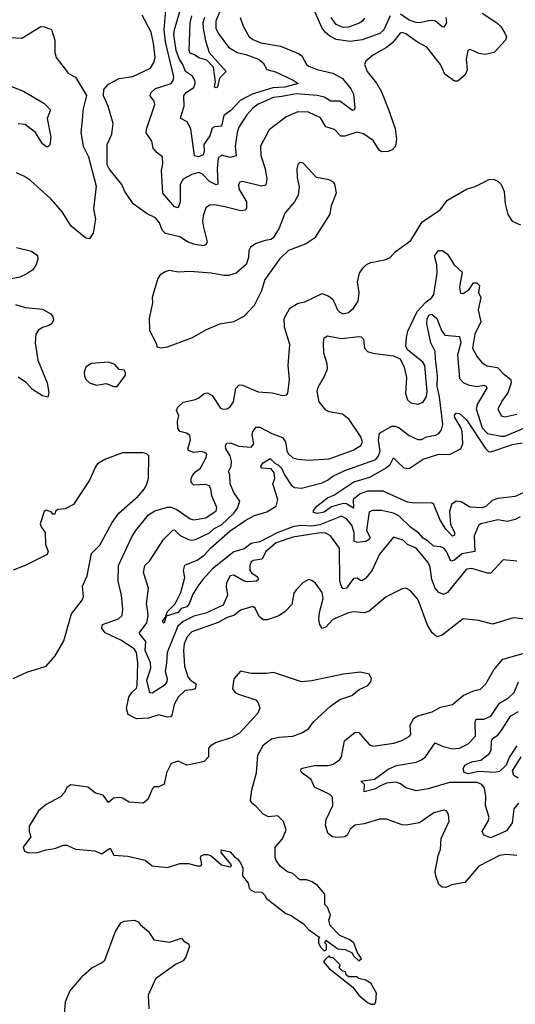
# Model space of a CAD drawing. Extents: x 1690054 to 1842981, y 782881 to 914114.
# Tile 207 of 256: x 1700063 to 1702916, y 859702 to 865363. Entities that reach past the tile are written whole.
import ezdxf

# ---------------------------------------------------------------- set-up
doc = ezdxf.new("R2010")
doc.units = 0

msp = doc.modelspace()

# ---------------------------------------------------------------- linework, layer by layer
at = {"layer": '0CON10XD'}
for points in [[(1701332.8, 865375), (1701349.2, 865325), (1701383.6, 865265), (1701405, 865248.7), (1701450.5, 865230.5), (1701565, 865211.4), (1701668.3, 865168.3), (1701686.5, 865155), (1701713.6, 865105), (1701727.1, 865095), (1701775, 865075.9), (1701864.8, 865054.8), (1701921.5, 865025), (1701969.7, 864965), (1701983.8, 864935), (1701991.4, 864855), (1701988.8, 864845), (1701978.6, 864841.4), (1701905, 864894.6), (1701855, 864894.6), (1701815, 864917.8), (1701777.2, 864927.2), (1701655, 864937.1), (1701571.9, 864921.9), (1701524.5, 864915.5), (1701435, 864877.6), (1701405.9, 864855), (1701371.2, 864815), (1701325.3, 864745), (1701314.8, 864715), (1701304.3, 864635), (1701309.6, 864580.4), (1701275, 864571.1), (1701225, 864584.6), (1701205, 864567.1), (1701200.2, 864505), (1701203.7, 864416.3), (1701195, 864412.5), (1701155, 864433), (1701115, 864474.2), (1701095, 864483.4), (1701055, 864473.1), (1701004.7, 864445), (1700987.5, 864415), (1700986.2, 864313.8), (1700975, 864281.4), (1700955, 864286.7), (1700886.9, 864365), (1700880.4, 864495), (1700887.8, 864535), (1700886, 864575), (1700855, 864596.7), (1700832, 864625), (1700823.8, 864665), (1700791.7, 864711.7), (1700794, 864734), (1700841.8, 864875), (1700837.1, 864895), (1700814.7, 864925), (1700818, 864942), (1700845, 864967.7), (1700935, 864996.7), (1700947, 865013), (1700949.7, 865035), (1700902.2, 865235), (1700894.3, 865305), (1700908.6, 865465)], [(1701216.5, 865415), (1701193.1, 865355), (1701192.9, 865315), (1701205.6, 865285.6), (1701265, 865203.9), (1701315, 865174.8), (1701365, 865163.3), (1701437.1, 865135), (1701464.2, 865115), (1701485.7, 865075.7), (1701535, 865062.9), (1701638.1, 865015), (1701666.7, 864995), (1701590, 864975), (1701519.4, 864970.6), (1701401.1, 864935), (1701332.3, 864897.7), (1701279.1, 864840.9), (1701237.5, 864812.5), (1701225, 864750.6), (1701185, 864747.7), (1701170.7, 864739.3), (1701156.9, 864695), (1701123.8, 864645), (1701125.8, 864604.2), (1701119.4, 864585), (1701093.4, 864573.4), (1701069.1, 864579.1), (1701048.3, 864735), (1701026.9, 864775), (1700991.4, 864795), (1700991.1, 864805), (1701010, 864865), (1701007.5, 864925), (1701022.2, 864945), (1701065, 864973.1), (1701072.4, 864995), (1701070.9, 865015), (1701058.3, 865038.3), (1701017.6, 865065), (1701002.5, 865105), (1700983.3, 865133.3), (1700964.6, 865185), (1700951, 865275), (1700954, 865305), (1700998.4, 865455)], [(1702195, 865384.6), (1702158.7, 865305), (1702136.4, 865283.6), (1702035, 865246.8), (1701965, 865237.4), (1701885, 865248.8), (1701848.6, 865268.6), (1701821.7, 865291.7), (1701803.8, 865315), (1701735, 865468.7)], [(1702725, 865400.4), (1702810, 865345), (1702833, 865323), (1702855.6, 865285), (1702864.3, 865265), (1702859.2, 865245), (1702795, 865174.2), (1702743, 865163), (1702705, 865169.2), (1702675, 865183.8), (1702655, 865191.2), (1702643.3, 865185), (1702633.3, 865136.7), (1702638.1, 865075), (1702627.5, 865045), (1702585, 865010), (1702565, 865010), (1702509.3, 865049.3), (1702485.9, 865105), (1702405.7, 865205), (1702353.5, 865233.5), (1702285, 865282.2), (1702265, 865288.9), (1702252.5, 865285), (1702209.4, 865230.6), (1702175, 865203.1), (1702100.2, 865159.8), (1702056.2, 865125), (1702048, 865105), (1702062.5, 865065), (1702117.2, 864997.2), (1702145, 864948.8), (1702185.9, 864845.9), (1702223.6, 864736.4), (1702231.5, 864675), (1702226.9, 864635), (1702207.5, 864615), (1702185, 864605.5), (1702145, 864602.5), (1702132, 864612), (1702097.8, 864667.8), (1702042.9, 864707.1), (1702003.4, 864716.6), (1701935, 864692.9), (1701912.3, 864692.3), (1701875, 864731.9), (1701826.2, 864746.2), (1701795, 864798.9), (1701725, 864830.8), (1701665, 864832.5), (1701598, 864805), (1701499.8, 864730.2), (1701450, 864635), (1701451.1, 864581.1), (1701475.7, 864505), (1701485.3, 864445), (1701479.3, 864410.7), (1701455, 864405.9), (1701345, 864432.5), (1701330.6, 864429.4), (1701322.2, 864415), (1701325, 864391.2), (1701368, 864315), (1701368.2, 864281.8), (1701362.4, 864267.6), (1701336.7, 864263.3), (1701245, 864287.5), (1701185, 864298.2), (1701155, 864297.1), (1701135, 864282), (1701119.2, 864235), (1701115.3, 864204.7), (1701120.7, 864169.3), (1701141.5, 864085), (1701135, 864069.2), (1701116.9, 864063.1), (1701065, 864071.3), (1701029.4, 864085), (1700984.7, 864114.7), (1700902.7, 864132.7), (1700883.3, 864153.3), (1700867.3, 864195), (1700845, 864224.4), (1700797.1, 864247.1), (1700716.7, 864305), (1700668, 864375), (1700652, 864415), (1700578.8, 864505), (1700567.7, 864527.7), (1700566.7, 864645), (1700593.1, 864705), (1700601.4, 864765), (1700573.1, 864865), (1700545.7, 864925), (1700548.3, 864961.7), (1700575, 864992), (1700635, 865024.4), (1700715, 865035.4), (1700815.5, 865085), (1700835, 865117.1), (1700843.2, 865145), (1700832.6, 865227.4), (1700820.2, 865290.2), (1700769.1, 865389.1)], [(1701127.4, 865375), (1701118.2, 865345), (1701119.4, 865315), (1701132, 865242), (1701153.5, 865173.5), (1701251.2, 865065), (1701212.9, 865027.1), (1701202, 864975), (1701195, 864970.6), (1701184.4, 864975), (1701190, 865005), (1701179.5, 865089.5), (1701140.3, 865130.2), (1701095, 865143.8), (1701069.7, 865160.3), (1701045, 865169.6), (1701038, 865185), (1701044.8, 865344.8), (1701053.3, 865385)], [(1702048, 865372), (1702037.1, 865355), (1702017.8, 865342.2), (1701955, 865319.2), (1701925, 865317.9), (1701884.5, 865335), (1701855.3, 865375)], [(1702515.8, 865375), (1702520, 865345), (1702505, 865320), (1702495, 865321.4), (1702455.3, 865355.3), (1702425, 865358.3), (1702365, 865345.6), (1702345, 865346.8), (1702305, 865359.3), (1702255, 865394.8)], [(1700005, 865260), (1700075, 865256.5), (1700185, 865322.9), (1700205, 865322.5), (1700245.9, 865305.9), (1700265.6, 865245), (1700266, 865175), (1700274, 865145), (1700345, 865052.5), (1700385, 865032.5), (1700447.3, 864927.3), (1700427, 864843), (1700424.4, 864805), (1700415.8, 864714.2), (1700428.5, 864635), (1700458.6, 864575), (1700502.9, 864405), (1700487.3, 864275), (1700500.5, 864215), (1700485.7, 864135), (1700465, 864102), (1700445, 864107.5), (1700359.2, 864175), (1700308.4, 864258.4), (1700245, 864331.4), (1700125, 864438), (1700091.2, 864461.2), (1700045, 864482)], [(1699946.2, 865006.2), (1700085, 864951.2), (1700202.1, 864882.1), (1700240.5, 864845), (1700222.4, 864795), (1700242.5, 864687.5), (1700237, 864643), (1700225, 864631.2), (1700215, 864632), (1700195, 864649.2), (1700153.8, 864715), (1700095, 864760), (1700055, 864764.5)], [(1700875, 863476.2), (1700915, 863482.5), (1701057.5, 863535), (1701135, 863580), (1701215, 863614), (1701295, 863628), (1701355, 863658), (1701415, 863721.2), (1701457.5, 863805), (1701474.1, 863865.9), (1701565, 863992.5), (1701611.7, 864038.3), (1701707.5, 864075), (1701765, 864113.3), (1701850, 864245), (1701857.5, 864295), (1701887, 864367), (1701877, 864417), (1701869.3, 864429.3), (1701845, 864442.5), (1701772.5, 864455), (1701695, 864537.5), (1701675, 864542.5), (1701665, 864530), (1701658.8, 864505), (1701660, 864455), (1701672.3, 864402.3), (1701665.6, 864354.4), (1701645.8, 864315), (1701589.7, 864250.3), (1701556.8, 864163.2), (1701522.3, 864107.7), (1701511.2, 864098.8), (1701475.8, 864094.2), (1701424.2, 864075.8), (1701392.5, 864055), (1701382.5, 864035), (1701380, 863995), (1701366.2, 863955), (1701310, 863905), (1701265, 863891.4), (1701238.3, 863891.7), (1701165.6, 863905.6), (1701044.2, 863915.8), (1700975, 863910.6), (1700925, 863920), (1700905, 863915.8), (1700872, 863895), (1700858, 863875), (1700826, 863765), (1700827.5, 863735), (1700809.2, 863645), (1700810, 863575), (1700847.7, 863507.7), (1700855, 863482.5), (1700875, 863476.2)], [(1701110.6, 862880.6), (1701065, 862875.2), (1701035.6, 862885.6), (1701032, 862895), (1701046.8, 862946.8), (1701042, 862972), (1701024.3, 862985), (1700985, 862995.4), (1700973.1, 863015), (1700971.2, 863055), (1700979.4, 863085), (1700965.6, 863115), (1700974.5, 863135), (1701005, 863163.5), (1701075, 863179.5), (1701095, 863188.1), (1701125, 863214.3), (1701145, 863218.1), (1701171.7, 863201.7), (1701219.7, 863129.7), (1701235, 863122.9), (1701256.1, 863126.1), (1701275, 863137.1), (1701293.5, 863165), (1701307.8, 863242.2), (1701326.7, 863263.3), (1701345, 863260.9), (1701435, 863223.1), (1701517.3, 863217.3), (1701577, 863203), (1701600, 863205), (1701607.5, 863215), (1701615.8, 863295), (1701608.6, 863375), (1701618.6, 863495), (1701586.7, 863595), (1701585.6, 863644.4), (1701618.1, 863705), (1701666.6, 863733.4), (1701705, 863741.4), (1701805, 863788.2), (1701838, 863775), (1701866.2, 863755), (1701892.5, 863695), (1701905, 863681.2), (1701925, 863672.5), (1701955, 863678.8), (1701983.8, 863705), (1702012, 863745), (1702018, 863795), (1702008, 863855), (1702020, 863905), (1702038, 863935), (1702058.8, 863955), (1702085, 863967.1), (1702165, 863982), (1702195, 863996.2), (1702225, 864028), (1702315, 864093.1), (1702379.8, 864200.2), (1702482, 864268), (1702525, 864325.6), (1702635, 864389.2), (1702685.5, 864404.5), (1702770, 864445), (1702795, 864444), (1702815, 864434), (1702834.4, 864414.4), (1702852.5, 864375), (1702858, 864305), (1702872.7, 864242.7), (1702897.5, 864205), (1702945, 864182.5)], [(1700045, 864053.1), (1700131.7, 864031.7), (1700165, 864006.7), (1700167.1, 863985), (1700158.6, 863955), (1700138.8, 863925), (1700105, 863900.8), (1700065, 863882.5), (1699995, 863868.8)], [(1702925, 862250), (1702845, 862257.5), (1702775, 862181.5), (1702755, 862180.4), (1702665, 862207.7), (1702635, 862203.1), (1702525, 862070), (1702502.7, 862057.3), (1702475, 862068.5), (1702455.3, 862095), (1702434.7, 862145), (1702425.7, 862215.7), (1702415, 862242.2), (1702345, 862324.7), (1702295.9, 862345.9), (1702269.6, 862369.6), (1702215, 862386.7), (1702135, 862290), (1702091.6, 862198.4), (1702055, 862151.5), (1702035, 862137.3), (1702025, 862137.8), (1702005, 862152.2), (1701985, 862150), (1701945, 862094.6), (1701925, 862091.1), (1701915, 862104.2), (1701906.6, 862135), (1701903.1, 862325), (1701851.4, 862395), (1701825, 862409.6), (1701795, 862411.7), (1701635, 862388), (1701539.6, 862355), (1701479.6, 862305), (1701458.1, 862261.9), (1701407.2, 862252.7), (1701394.7, 862245), (1701388.1, 862225), (1701388.9, 862195), (1701399.9, 862179.9), (1701430.9, 862160.9), (1701438.1, 862145), (1701426, 862135), (1701375, 862130.8), (1701355, 862134.8), (1701295, 862168.1), (1701275, 862165.6), (1701253.9, 862125), (1701251.6, 862101.6), (1701259.1, 862055), (1701234.2, 861995.8), (1701135, 861950), (1701065, 861933.6), (1701005, 861902.3), (1700974, 861876), (1700911.4, 861725), (1700909.3, 861665), (1700900, 861615), (1700912, 861575), (1700910.3, 861555), (1700895, 861535.4), (1700825, 861491.3), (1700813.1, 861493.1), (1700794.6, 861565), (1700817.5, 861635), (1700816.2, 861665), (1700785.5, 861735), (1700788.6, 861788.6), (1700750.8, 861835), (1700796, 861895), (1700803.2, 861935), (1700800.3, 861959.7), (1700792.5, 862005), (1700804.5, 862095), (1700775.5, 862185), (1700784.4, 862225), (1700810.3, 862249.7), (1700890.6, 862375), (1700945, 862427.5), (1700955, 862429.2), (1700987, 862397), (1701035, 862374.7), (1701055, 862369.7), (1701075, 862373.2), (1701155, 862413.2), (1701182.2, 862437.8), (1701225, 862459.4), (1701295, 862524.6), (1701317.6, 862555), (1701330, 862595), (1701295, 862644.4), (1701274.7, 862695), (1701272.7, 862745), (1701265.7, 862765), (1701280.5, 862795), (1701283.1, 862825), (1701274.6, 862855), (1701249.1, 862895), (1701248.2, 862915), (1701255, 862927.1), (1701275, 862930.4), (1701325, 862910), (1701396, 862905), (1701410.4, 862925), (1701402.3, 862975), (1701405.6, 862995), (1701425, 863020.6), (1701445, 863020), (1701515, 862983.4), (1701575, 862961.2), (1701594, 862935), (1701600.3, 862885), (1701609, 862869), (1701635, 862844.6), (1701666, 862836), (1701725, 862830.5), (1701845, 862837.6), (1701981.9, 862888.1), (1702027.5, 862915), (1702036.9, 862935), (1702027.6, 862965), (1701959.3, 863065), (1701921.9, 863095), (1701845, 863108.1), (1701825, 863117.1), (1701786.9, 863165), (1701774.5, 863225), (1701780.8, 863249.2), (1701817.7, 863312.3), (1701834.6, 863355), (1701833.8, 863385), (1701812.9, 863445), (1701811.1, 863505), (1701816.7, 863533.3), (1701835.7, 863544.3), (1701915, 863529.1), (1702017.8, 863542.2), (1702029.6, 863539.6), (1702042.9, 863525), (1702047.8, 863475), (1702066, 863455), (1702095, 863446.2), (1702215, 863430.9), (1702252.3, 863412.3), (1702275.2, 863365.2), (1702288.8, 863305), (1702283.4, 863213.4), (1702295, 863176.2), (1702315, 863160.6), (1702355, 863151.4), (1702386.3, 863163.7), (1702404, 863196), (1702408.1, 863225), (1702396, 863375), (1702383.9, 863393.9), (1702295.3, 863465.3), (1702286.4, 863485), (1702288.7, 863535), (1702297.4, 863572.6), (1702350.7, 863685), (1702401.2, 863738.8), (1702435.4, 863764.6), (1702447.3, 863782.7), (1702466, 863905), (1702465, 863952.5), (1702451.5, 864005), (1702474.7, 864035.3), (1702496.1, 864036.1), (1702525, 864013.8), (1702563.6, 863953.6), (1702610.3, 863910.3), (1702593.8, 863825), (1702600.2, 863790.2), (1702615, 863788.6), (1702649.4, 863810.6), (1702675, 863850.8), (1702695, 863849.2), (1702710, 863835), (1702704.3, 863795), (1702717.3, 863765), (1702702, 863695), (1702716.8, 863625), (1702681.9, 863555), (1702668.7, 863475), (1702695.6, 863425), (1702725, 863389.4), (1702753.4, 863373.4), (1702812.8, 863362.8), (1702845, 863328.5), (1702890.5, 863295), (1702891.1, 863275), (1702873.2, 863216.8), (1702841.2, 863175), (1702815.8, 863125), (1702834.2, 863085), (1702855, 863080), (1702924, 863095)], [(1700040, 863725), (1700095, 863708.2), (1700195, 863697.7), (1700241.9, 863671.9), (1700254.5, 863655), (1700257.5, 863635), (1700246.7, 863615), (1700227.4, 863602.6), (1700195, 863592.7), (1700169.4, 863575), (1700156.7, 863555), (1700153.1, 863505), (1700167.8, 863405), (1700221.8, 863275), (1700231.2, 863218.8), (1700225, 863193.3), (1700195, 863200.8), (1700137, 863237), (1700102.3, 863275), (1700055, 863306.9)], [(1702943.3, 862505), (1702915, 862488.6), (1702868.3, 862478.3), (1702815, 862488.1), (1702716.7, 862465), (1702704.3, 862455), (1702678.1, 862395), (1702683.3, 862305), (1702607.7, 862292.3), (1702565, 862255.9), (1702545, 862248.6), (1702520, 862305), (1702504.3, 862324.3), (1702485, 862332.8), (1702445, 862336.5), (1702415, 862364.8), (1702385, 862381.9), (1702361.1, 862411.1), (1702313.3, 862445), (1702245, 862509.7), (1702215.5, 862525.5), (1702145, 862541.6), (1702095, 862541.5), (1702075, 862532.9), (1702059.5, 862425), (1702080.5, 862385), (1702075, 862373.3), (1702055, 862362.3), (1702005, 862357.3), (1701987.5, 862365), (1701987.6, 862415), (1701975.8, 862455.8), (1701945, 862492.2), (1701915, 862508.1), (1701791.3, 862458.7), (1701745, 862450.3), (1701685.6, 862454.4), (1701641.8, 862448.2), (1701545, 862413.1), (1701445, 862360.7), (1701395, 862351.3), (1701355, 862320.8), (1701295, 862303.6), (1701173.9, 862206.1), (1701117.4, 862145), (1701089.2, 862105), (1701060, 862060), (1701038.1, 862005), (1701025, 861987.6), (1700992.7, 861977.3), (1700974.6, 861955), (1700906.4, 861933.6), (1700895, 861893.8), (1700884.7, 861905), (1700902.5, 861927.5), (1700915, 861959.5), (1700957.5, 862005), (1700991.2, 862068.8), (1701014.6, 862155), (1701005.5, 862195), (1701013.6, 862226.4), (1701085, 862256), (1701125.5, 862284.5), (1701163.3, 862326.7), (1701275.3, 862424.7), (1701365, 862485.8), (1701415, 862512.6), (1701485, 862533.7), (1701540.4, 862565), (1701549.8, 862605), (1701520, 862695), (1701532.2, 862725), (1701527.6, 862757.6), (1701510.6, 862780.6), (1701455, 862784.6), (1701450.8, 862795), (1701465.5, 862815), (1701505, 862839.4), (1701532.4, 862812.4), (1701552.4, 862802.4), (1701570.3, 862785), (1701586.5, 862746.5), (1701627.5, 862685), (1701645, 862672.9), (1701685, 862669.5), (1701805, 862700.3), (1701835.4, 862714.6), (1701865, 862738.1), (1701935, 862770.6), (1702113.8, 862835), (1702128.9, 862855), (1702137.1, 862882.9), (1702127.7, 862945), (1702135, 862984.6), (1702205, 863025.9), (1702225, 863025.8), (1702247, 863017), (1702305, 862972.3), (1702355, 862949.6), (1702375, 862949.6), (1702404.8, 862965.2), (1702455.6, 862974.4), (1702475, 862983.9), (1702491.5, 863005), (1702499.1, 863035), (1702480, 863195), (1702466.7, 863255), (1702467.6, 863315), (1702457.2, 863412.8), (1702454.8, 863454.8), (1702428.9, 863505), (1702406.9, 863615), (1702409, 863645), (1702420.9, 863665), (1702435, 863668.9), (1702465.1, 863645.1), (1702490.2, 863575), (1702509.5, 863549.5), (1702595, 863540.8), (1702602.6, 863505), (1702583.6, 863435), (1702595, 863300), (1702615, 863276.8), (1702645, 863263), (1702695, 863253.4), (1702735, 863261.2), (1702747.8, 863255), (1702752.5, 863245), (1702697.6, 863155), (1702690.9, 863125), (1702725, 863017.1), (1702755, 862983.9), (1702835, 862967.5), (1702855, 862969), (1702975, 863018.8)], [(1700625, 863253.3), (1700671.7, 863318.3), (1700672.5, 863335), (1700665, 863347.5), (1700635, 863352.5), (1700610.5, 863380.5), (1700575, 863394.3), (1700473.9, 863386.1), (1700443.3, 863365), (1700433.9, 863336.1), (1700436, 863315), (1700445, 863293.3), (1700464.5, 863274.5), (1700505, 863261.4), (1700560.7, 863270.7), (1700605, 863253.3), (1700625, 863253.3)], [(1702965, 862645.2), (1702915, 862622.1), (1702815, 862610.2), (1702781.7, 862598.3), (1702747.4, 862565), (1702725, 862557), (1702655, 862559.6), (1702605, 862591.4), (1702575, 862594.7), (1702548.7, 862575), (1702537.5, 862535), (1702542.6, 862462.6), (1702566.2, 862415), (1702565, 862398.8), (1702553.9, 862393.9), (1702515, 862433.3), (1702483.8, 862485), (1702447.1, 862575), (1702435.5, 862585), (1702335, 862582.6), (1702295, 862588), (1702155, 862651.9), (1702065, 862652.3), (1702023, 862637), (1701981.8, 862605), (1701985, 862554.3), (1701945, 862580), (1701925, 862581.7), (1701858.5, 862561.5), (1701815, 862532.2), (1701775, 862524.5), (1701755, 862530), (1701755, 862540), (1701773.8, 862565), (1701835, 862614), (1701870.8, 862629.2), (1701985.6, 862705), (1702078.2, 862731.8), (1702167.4, 862782.6), (1702194.8, 862805.2), (1702215, 862843.8), (1702243.3, 862815), (1702275, 862786.7), (1702305, 862781.5), (1702385, 862835.3), (1702475, 862864.7), (1702536.4, 862863.6), (1702602.2, 862895), (1702614.1, 862925), (1702609.7, 862995), (1702603.9, 863015), (1702567.4, 863075), (1702565, 863088.8), (1702575, 863101.1), (1702595, 863098.2), (1702635, 863062), (1702745, 862896.5), (1702761, 862881), (1702775, 862878.4), (1702900.5, 862919.5), (1702955, 862930.6)], [(1700025, 861574.3), (1700105, 861611.2), (1700215, 861646.2), (1700268, 861705), (1700317.7, 861792.3), (1700362.5, 861947.5), (1700423.8, 862025), (1700430, 862045), (1700425.8, 862105), (1700451.4, 862165), (1700477.3, 862292.7), (1700525, 862341.2), (1700595, 862471.2), (1700633.9, 862526.1), (1700745, 862623.8), (1700782, 862665), (1700795.7, 862695), (1700804, 862725), (1700807.5, 862855), (1700795, 862867.5), (1700775, 862872.5), (1700655, 862873.3), (1700553.3, 862835), (1700511.7, 862808.3), (1700500.8, 862795), (1700464.3, 862715.7), (1700372.5, 862575), (1700325, 862551.2), (1700283.9, 862546.1), (1700270, 862535), (1700265, 862520), (1700255, 862520), (1700245, 862532.5), (1700215, 862543.3), (1700204.3, 862535.7), (1700180.8, 862465), (1700186.7, 862446.7), (1700210, 862415), (1700211.9, 862345), (1700228, 862305), (1700221.2, 862288.8), (1700095, 862224.4), (1700025, 862198.6)], [(1702975, 861916.2), (1702905.9, 861924.1), (1702785, 861887.5), (1702705, 861907.5), (1702615, 861918.8), (1702495, 861824.2), (1702465, 861814.2), (1702437.1, 861837.1), (1702410.9, 861880.9), (1702362.5, 862012.5), (1702352.6, 862032.6), (1702311.3, 862081.3), (1702285, 862094.2), (1702265, 862090.8), (1702172.9, 862045), (1702075, 861961.8), (1702045, 861951.8), (1701985, 861958), (1701955, 861952.8), (1701865, 861913.5), (1701825, 861870.5), (1701805, 861863.3), (1701790, 861885), (1701785.9, 861915), (1701789.6, 861955), (1701810, 862035), (1701805, 862070), (1701765, 862123.8), (1701745, 862138.8), (1701725, 862143.3), (1701695, 862126.2), (1701654, 862085), (1701641.4, 862065), (1701629.3, 862000.7), (1701590.6, 861959.4), (1701555.6, 861934.4), (1701488.4, 861911.6), (1701465, 861912.3), (1701442, 861932), (1701419.5, 861979.5), (1701405, 861989.4), (1701335, 861967.5), (1701300.1, 861939.9), (1701256.7, 861925), (1701205, 861896.9), (1701055, 861843.1), (1701026.8, 861815), (1701009.7, 861775), (1701005.3, 861735), (1701012, 861645), (1701030.8, 861585), (1701046.1, 861566.1), (1701078.5, 861545), (1701073.8, 861516.2), (1701055, 861508.9), (1701015, 861506.7), (1700975, 861468.2), (1700951.6, 861425), (1700939.2, 861365), (1700932, 861355), (1700915, 861352.3), (1700865, 861365.4), (1700805, 861347.1), (1700735, 861342.1), (1700688.2, 861368.2), (1700678.5, 861401.5), (1700691.5, 861468.5), (1700706.7, 861493.3), (1700735, 861519.6), (1700740.2, 861535), (1700743.1, 861665), (1700735.5, 861725), (1700723, 861745), (1700645.7, 861795.7), (1700555, 861838.1), (1700536, 861865), (1700540, 861885), (1700631.7, 861918.3), (1700653.1, 861936.9), (1700656.9, 861973.1), (1700649.7, 862055), (1700629.6, 862135), (1700632.2, 862225), (1700706.5, 862385), (1700731.2, 862425), (1700805.7, 862515), (1700841.9, 862538.1), (1700915, 862559.8), (1700935, 862560.4), (1700967, 862547), (1701045, 862492.2), (1701065, 862487.5), (1701135, 862498.6), (1701195, 862538.9), (1701198.1, 862558.1), (1701168.4, 862625), (1701163.3, 862665), (1701153.4, 862683.4), (1701135, 862689.8), (1701065.9, 862685.9), (1701051, 862701), (1701050.5, 862725), (1701057.8, 862742.2), (1701075, 862763.8), (1701104.7, 862785), (1701137.3, 862845), (1701140, 862865), (1701135, 862872.5), (1701110.6, 862880.6)], [(1702925, 860556.7), (1702865, 860562.1), (1702825, 860556.9), (1702705, 860495.6), (1702625, 860401.4), (1702550.6, 860389.4), (1702515, 860372.9), (1702495, 860374.3), (1702475, 860390), (1702458.9, 860441.1), (1702455.4, 860465), (1702471.1, 860555), (1702484.3, 860594.3), (1702489.2, 860655), (1702535.8, 860754.2), (1702531.2, 860791.2), (1702521.7, 860811.7), (1702505, 860818), (1702446.8, 860803.2), (1702365, 860746), (1702285, 860731.9), (1702265, 860733.1), (1702175, 860765.6), (1702135, 860765.7), (1702045, 860738.6), (1701995, 860732.5), (1701965, 860709.5), (1701948.5, 860675), (1701935.2, 860664.8), (1701895, 860660.5), (1701864, 860665), (1701837.1, 860685), (1701822.5, 860732.5), (1701827.1, 860765), (1701865.6, 860845.6), (1701863.6, 860893.6), (1701847.6, 860907.6), (1701760.7, 860950.7), (1701740, 860995), (1701686.2, 861035), (1701681.2, 861045), (1701682.5, 861055), (1701690.5, 861059.5), (1701757.5, 861075), (1701836, 861074), (1701867.2, 861082.8), (1701903.2, 861106.8), (1701915.4, 861125), (1701932.7, 861217.3), (1701995, 861266.9), (1702015, 861264), (1702074.2, 861195), (1702095, 861186.7), (1702217.6, 861202.4), (1702262.4, 861217.6), (1702305, 861240.8), (1702315, 861253.8), (1702310.9, 861305), (1702330, 861345), (1702355, 861360.4), (1702436.6, 861383.4), (1702485, 861410), (1702555, 861426), (1702615, 861477.1), (1702675, 861504), (1702716.1, 861513.9), (1702746.7, 861545), (1702793.1, 861625), (1702844.3, 861685.7), (1702975, 861721.8)], [(1702015, 859952.5), (1702030, 859965), (1702008.3, 859998.3), (1701986.7, 860055), (1701960, 860075), (1701905, 860096.7), (1701850, 860155), (1701842.5, 860185), (1701852.5, 860215), (1701835, 860260), (1701820, 860275), (1701820, 860335), (1701776.7, 860385), (1701747.5, 860405), (1701715, 860418), (1701675, 860417.5), (1701635, 860453.3), (1701604.2, 860464.2), (1701564.1, 860494.1), (1701539.3, 860529.3), (1701533, 860547), (1701533.3, 860605), (1701575, 860653.3), (1701596.2, 860705), (1701582.5, 860752.5), (1701550, 860785), (1701495, 860780), (1701464.3, 860794.3), (1701425, 860838.8), (1701398.8, 860858.8), (1701392, 860875), (1701399.2, 860935), (1701427.2, 861032.8), (1701434.2, 861135), (1701465.9, 861194.1), (1701512, 861228), (1701555, 861238), (1701635, 861243.1), (1701687.3, 861262.7), (1701725, 861286.2), (1701755, 861326.7), (1701852.5, 861415), (1701905.9, 861454.1), (1701975, 861476.7), (1702017.7, 861512.3), (1702066.7, 861535), (1702083.8, 861555), (1702088.8, 861575), (1702075, 861600), (1702025, 861611.2), (1701925, 861599.2), (1701745, 861560.8), (1701685, 861556.7), (1701525, 861610), (1701483.9, 861603.9), (1701395, 861604), (1701333.6, 861616.4), (1701296.1, 861573.9), (1701288.8, 861515), (1701303.8, 861495), (1701322.5, 861485), (1701421.7, 861451.7), (1701436.2, 861435), (1701446.2, 861405), (1701434.2, 861375.8), (1701328.8, 861261.2), (1701285, 861236.2), (1701190, 861205), (1701160, 861185), (1701150, 861175), (1701150, 861125), (1701125, 861097.5), (1701058.3, 861081.7), (1701025, 861076.7), (1700975, 861100), (1700935, 861086.7), (1700907.7, 861032.3), (1700895, 860967.5), (1700865, 860952.5), (1700838.3, 860951.7), (1700827, 860943), (1700800, 860880), (1700775, 860858.8), (1700693.6, 860863.6), (1700655, 860886.7), (1700635, 860891.2), (1700603, 860887), (1700575, 860862.5), (1700543.6, 860903.6), (1700500, 860915), (1700455, 860950), (1700357, 860963), (1700335, 860947.5), (1700320.7, 860919.3), (1700297.5, 860895), (1700215, 860851.2), (1700171.2, 860815), (1700117.5, 860725), (1700117.5, 860695), (1700126.7, 860665), (1700082.5, 860605), (1700091.7, 860581.7), (1700115, 860573.3), (1700165, 860573.8), (1700215, 860590), (1700265, 860597.5), (1700315, 860616.7), (1700335, 860616.7), (1700383.9, 860593.9), (1700495, 860583.3), (1700535, 860567.5), (1700585, 860600), (1700605, 860560), (1700685, 860553.3), (1700785, 860530), (1700825, 860498.8), (1700915, 860488), (1700985, 860511.2), (1701035, 860511.2), (1701085, 860498.1), (1701105, 860498.8), (1701111.2, 860505), (1701103.3, 860545), (1701107.5, 860555), (1701125, 860563.3), (1701145, 860563.8), (1701165.8, 860555.8), (1701225, 860503.1), (1701275, 860492), (1701282.5, 860495), (1701278.3, 860508.3), (1701222.5, 860575), (1701225, 860590), (1701275, 860577.5), (1701298.8, 860548.8), (1701317.7, 860537.7), (1701333.3, 860515), (1701347.5, 860485), (1701345, 860440), (1701378.3, 860398.3), (1701385, 860370), (1701395, 860357.5), (1701415, 860347.5), (1701457, 860347), (1701475, 860330), (1701482.3, 860312.3), (1701595, 860224), (1701625, 860212), (1701696.7, 860165), (1701725, 860132.5), (1701790, 860085), (1701782.5, 860077.5), (1701782.5, 860055), (1701795, 860030), (1701815, 860010), (1701830, 860015), (1701830, 860045), (1701820, 860055), (1701825, 860070), (1701895, 860020), (1701937, 860017), (1701977, 859997), (1701985, 859980), (1702015, 859952.5)], [(1702935, 860857.5), (1702906.9, 860825), (1702897.9, 860745), (1702865, 860699.3), (1702775, 860658.5), (1702733.8, 860675), (1702725.7, 860695), (1702760.5, 860755), (1702765.4, 860775), (1702743.8, 860845), (1702746.6, 860896.6), (1702739.4, 860945), (1702722.5, 860965), (1702697, 860977), (1702537, 860977), (1702415, 860941), (1702345, 860928.8), (1702285, 860945.5), (1702255, 860970), (1702228.4, 860978.4), (1702175, 860972.4), (1702135.8, 860955.8), (1702105, 860938), (1702045, 860924), (1702047.1, 860965), (1702026.7, 860985), (1702105, 860995.5), (1702185, 861054.2), (1702231.2, 861075), (1702345, 861094.6), (1702375, 861107.9), (1702398.5, 861125), (1702454.6, 861205.4), (1702495, 861185.5), (1702555, 861169.6), (1702595, 861175.3), (1702645, 861198.5), (1702686.2, 861243.8), (1702684.2, 861325.8), (1702689.8, 861340.2), (1702735, 861340.3), (1702775, 861358.9), (1702825, 861432.2), (1702876.1, 861463.9), (1702908.6, 861495), (1702935, 861556.5)], [(1702925, 861188.4), (1702882.2, 861125), (1702864.1, 861075.9), (1702825, 861040.4), (1702795.4, 861034.6), (1702705, 861040.2), (1702645, 861026.9), (1702622.2, 861035), (1702615.3, 861055), (1702625, 861075.8), (1702665, 861096.1), (1702717.5, 861105), (1702766.9, 861143.1), (1702776.7, 861165), (1702777.9, 861212.1), (1702785, 861230.9), (1702815, 861250), (1702835, 861273.8), (1702890.4, 861359.6), (1702933.2, 861385)], [(1702932.7, 861002.7), (1702906.9, 861016.9), (1702898.8, 861045), (1702950.2, 861125)], [(1700320.8, 859645), (1700327.9, 859715), (1700352, 859778), (1700431.4, 859868.6), (1700479.3, 859910.7), (1700535, 859939.4), (1700552.9, 859955), (1700613.1, 860116.9), (1700645, 860170), (1700665, 860180), (1700725, 860185.5), (1700745, 860176), (1700759.5, 860159.5), (1700805, 860120), (1700835, 860072.5), (1700925, 860058.6), (1700995, 860082.5), (1701007, 860067), (1701035, 860050), (1701040, 860035), (1701020, 859975), (1701005, 859952.5), (1700959.3, 859930.7), (1700845, 859848), (1700802.7, 859755), (1700806.4, 859675)], [(1702085, 859702.9), (1702105, 859703.3), (1702112.5, 859715), (1702117.5, 859765), (1702085, 859822.5), (1702055, 859840), (1702015, 859850), (1702005, 859860), (1701955, 859860), (1701941.7, 859871.7), (1701938.3, 859888.3), (1701921.7, 859891.7), (1701901.7, 859911.7), (1701908.3, 859928.3), (1701868.3, 859968.3), (1701851.7, 859971.7), (1701845, 859980), (1701820.7, 859959.3), (1701812.5, 859945), (1701845, 859907.5), (1701980, 859800), (1702015.8, 859755), (1702065, 859712.9), (1702085, 859702.9)]]:
    msp.add_lwpolyline(points, dxfattribs=at)

doc.saveas('drawing.dxf')
